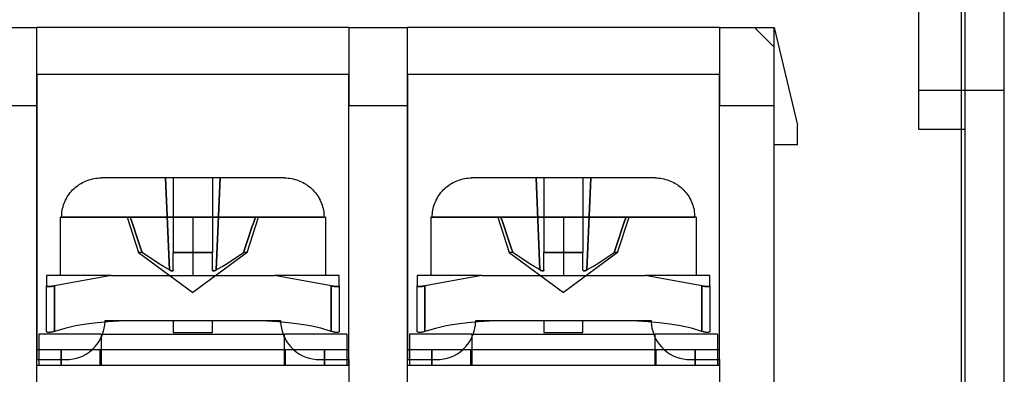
# Model space of a CAD drawing. Header units: millimetres. Extents: x 0 to 93, y -1.2 to 50.
# Tile 114 of 140: x 67.8 to 93, y 15.7 to 24.8. Entities that reach past the tile are written whole.
import ezdxf

# ---------------------------------------------------------------- set-up
doc = ezdxf.new("R2010")
doc.units = ezdxf.units.MM
doc.layers.add('MAIN-1', color=7, linetype='Continuous')
doc.layers.add('MAIN-2', color=7, linetype='Continuous')

msp = doc.modelspace()

# ---------------------------------------------------------------- linework, layer by layer
at = {"layer": 'MAIN-1'}
for p, q in [((92, 1), (92, 43.8)), ((93, 1), (93, 43.8)), ((90.8, 25), (90.8, 22)), ((66.7, 24.6), (68.2, 24.6)), ((76.2, 24.6), (68.2, 24.6)), ((68.2, 22.6), (68.2, 24.6)), ((76.2, 24.6), (77.7, 24.6)), ((76.2, 24.6), (76.2, 22.6)), ((85.7, 24.6), (77.7, 24.6)), ((77.7, 22.6), (77.7, 24.6)), ((85.7, 24.6), (87.1, 24.6)), ((85.7, 24.6), (85.7, 22.6)), ((87.1, 24.6), (87.7, 22.1)), ((87.1, 22.6), (87.1, 24.6)), ((68.2, 22.6), (66.7, 22.6)), ((68.2, 16.35), (68.2, 22.6)), ((76.2, 16.35), (76.2, 22.6)), ((77.7, 22.6), (76.2, 22.6)), ((77.7, 16.35), (77.7, 22.6)), ((85.7, 16.35), (85.7, 22.6)), ((87.1, 22.6), (85.7, 22.6)), ((87.1, 9.6), (87.1, 22.6)), ((87.7, 21.6), (87.7, 22.1)), ((90.8, 22), (92, 22)), ((91.9, 15.5), (91.9, 22)), ((87.7, 21.6), (87.1, 21.6)), ((69.494, 20.686), (69.536, 20.701)), ((69.536, 20.701), (69.58, 20.713)), ((69.58, 20.713), (69.624, 20.724)), ((69.624, 20.724), (69.668, 20.734)), ((69.668, 20.734), (69.714, 20.741)), ((69.714, 20.741), (69.759, 20.746)), ((69.759, 20.746), (69.806, 20.749)), ((69.806, 20.749), (69.853, 20.75)), ((72.2, 20.75), (69.853, 20.75)), ((74.547, 20.75), (72.2, 20.75)), ((74.547, 20.75), (74.594, 20.749)), ((74.594, 20.749), (74.64, 20.746)), ((74.64, 20.746), (74.686, 20.741)), ((74.686, 20.741), (74.731, 20.734)), ((74.731, 20.734), (74.775, 20.725)), ((74.775, 20.725), (74.819, 20.714)), ((74.819, 20.714), (74.863, 20.701)), ((74.863, 20.701), (74.905, 20.686)), ((78.994, 20.686), (79.036, 20.701)), ((79.036, 20.701), (79.08, 20.713)), ((79.08, 20.713), (79.124, 20.724)), ((79.124, 20.724), (79.168, 20.734)), ((79.168, 20.734), (79.214, 20.741)), ((79.214, 20.741), (79.259, 20.746)), ((79.259, 20.746), (79.306, 20.749)), ((79.306, 20.749), (79.353, 20.75)), ((81.7, 20.75), (79.353, 20.75)), ((84.047, 20.75), (81.7, 20.75)), ((84.047, 20.75), (84.094, 20.749)), ((84.094, 20.749), (84.14, 20.746)), ((84.14, 20.746), (84.186, 20.741)), ((84.186, 20.741), (84.231, 20.734)), ((84.231, 20.734), (84.275, 20.725)), ((84.275, 20.725), (84.319, 20.714)), ((84.319, 20.714), (84.363, 20.701)), ((84.363, 20.701), (84.405, 20.686)), ((69.118, 20.442), (69.15, 20.474)), ((69.15, 20.474), (69.184, 20.504)), ((69.184, 20.504), (69.22, 20.533)), ((69.22, 20.533), (69.257, 20.561)), ((69.257, 20.561), (69.295, 20.587)), ((69.295, 20.587), (69.334, 20.611)), ((69.334, 20.611), (69.373, 20.632)), ((69.373, 20.632), (69.413, 20.652)), ((69.413, 20.652), (69.453, 20.67)), ((69.453, 20.67), (69.494, 20.686)), ((74.905, 20.686), (74.946, 20.67)), ((74.946, 20.67), (74.986, 20.653)), ((74.986, 20.653), (75.026, 20.633)), ((75.026, 20.633), (75.066, 20.611)), ((75.066, 20.611), (75.105, 20.587)), ((75.105, 20.587), (75.143, 20.561)), ((75.143, 20.561), (75.181, 20.533)), ((75.181, 20.533), (75.216, 20.503)), ((75.216, 20.503), (75.251, 20.473)), ((75.251, 20.473), (75.283, 20.441)), ((78.618, 20.442), (78.65, 20.474)), ((78.65, 20.474), (78.684, 20.504)), ((78.684, 20.504), (78.72, 20.533)), ((78.72, 20.533), (78.757, 20.561)), ((78.757, 20.561), (78.795, 20.587)), ((78.795, 20.587), (78.834, 20.611)), ((78.834, 20.611), (78.873, 20.632)), ((78.873, 20.632), (78.913, 20.652)), ((78.913, 20.652), (78.953, 20.67)), ((78.953, 20.67), (78.994, 20.686)), ((84.405, 20.686), (84.446, 20.67)), ((84.446, 20.67), (84.486, 20.653)), ((84.486, 20.653), (84.526, 20.633)), ((84.526, 20.633), (84.566, 20.611)), ((84.566, 20.611), (84.605, 20.587)), ((84.605, 20.587), (84.643, 20.561)), ((84.643, 20.561), (84.681, 20.533)), ((84.681, 20.533), (84.716, 20.503)), ((84.716, 20.503), (84.751, 20.473)), ((84.751, 20.473), (84.783, 20.441)), ((68.938, 20.185), (68.959, 20.226)), ((68.959, 20.226), (68.981, 20.265)), ((68.981, 20.265), (69.006, 20.303)), ((69.006, 20.303), (69.031, 20.339)), ((69.031, 20.339), (69.059, 20.375)), ((69.059, 20.375), (69.087, 20.409)), ((69.087, 20.409), (69.118, 20.442)), ((75.283, 20.441), (75.314, 20.407)), ((75.314, 20.407), (75.342, 20.373)), ((75.342, 20.373), (75.37, 20.338)), ((75.37, 20.338), (75.395, 20.302)), ((75.395, 20.302), (75.419, 20.264)), ((75.419, 20.264), (75.442, 20.225)), ((75.442, 20.225), (75.463, 20.184)), ((78.438, 20.185), (78.459, 20.226)), ((78.459, 20.226), (78.481, 20.265)), ((78.481, 20.265), (78.506, 20.303)), ((78.506, 20.303), (78.531, 20.339)), ((78.531, 20.339), (78.559, 20.375)), ((78.559, 20.375), (78.587, 20.409)), ((78.587, 20.409), (78.618, 20.442)), ((84.783, 20.441), (84.814, 20.407)), ((84.814, 20.407), (84.842, 20.373)), ((84.842, 20.373), (84.87, 20.338)), ((84.87, 20.338), (84.895, 20.302)), ((84.895, 20.302), (84.919, 20.264)), ((84.919, 20.264), (84.942, 20.225)), ((84.942, 20.225), (84.963, 20.184)), ((68.853, 19.927), (68.862, 19.971)), ((68.862, 19.971), (68.873, 20.015)), ((68.873, 20.015), (68.886, 20.058)), ((68.886, 20.058), (68.901, 20.101)), ((68.901, 20.101), (68.919, 20.143)), ((68.919, 20.143), (68.938, 20.185)), ((75.463, 20.184), (75.482, 20.142)), ((75.482, 20.142), (75.499, 20.099)), ((75.499, 20.099), (75.514, 20.056)), ((75.514, 20.056), (75.527, 20.013)), ((75.527, 20.013), (75.538, 19.97)), ((75.538, 19.97), (75.547, 19.926)), ((78.353, 19.927), (78.362, 19.971)), ((78.362, 19.971), (78.373, 20.015)), ((78.373, 20.015), (78.386, 20.058)), ((78.386, 20.058), (78.401, 20.101)), ((78.401, 20.101), (78.419, 20.143)), ((78.419, 20.143), (78.438, 20.185)), ((84.963, 20.184), (84.982, 20.142)), ((84.982, 20.142), (84.999, 20.099)), ((84.999, 20.099), (85.014, 20.056)), ((85.014, 20.056), (85.027, 20.013)), ((85.027, 20.013), (85.038, 19.97)), ((85.038, 19.97), (85.047, 19.926)), ((68.8, 19.75), (68.837, 19.75)), ((68.8, 19.75), (68.8, 18.25)), ((68.837, 19.75), (68.838, 19.795)), ((72.2, 19.75), (68.837, 19.75)), ((68.838, 19.795), (68.841, 19.839)), ((68.841, 19.839), (68.846, 19.883)), ((68.846, 19.883), (68.853, 19.927)), ((72.2, 19.75), (72.2, 18.25)), ((75.563, 19.75), (72.2, 19.75)), ((75.547, 19.926), (75.554, 19.882)), ((75.554, 19.882), (75.559, 19.838)), ((75.559, 19.838), (75.562, 19.794)), ((75.562, 19.794), (75.563, 19.75)), ((75.6, 19.75), (75.563, 19.75)), ((75.6, 19.75), (75.6, 18.25)), ((78.337, 19.75), (78.3, 19.75)), ((78.3, 19.75), (78.3, 18.25)), ((78.337, 19.75), (78.338, 19.795)), ((81.7, 19.75), (78.337, 19.75)), ((78.338, 19.795), (78.341, 19.839)), ((78.341, 19.839), (78.346, 19.883)), ((78.346, 19.883), (78.353, 19.927)), ((81.7, 19.75), (81.7, 18.25)), ((85.063, 19.75), (81.7, 19.75)), ((85.047, 19.926), (85.054, 19.882)), ((85.054, 19.882), (85.059, 19.838)), ((85.059, 19.838), (85.062, 19.794)), ((85.062, 19.794), (85.063, 19.75)), ((85.1, 19.75), (85.063, 19.75)), ((85.1, 19.75), (85.1, 18.25)), ((70.107, 18.25), (68.45, 18.25)), ((68.45, 18.25), (68.45, 17.986)), ((70.107, 18.25), (68.65, 17.986)), ((70.107, 18.25), (74.293, 18.25)), ((75.95, 18.25), (74.293, 18.25)), ((75.75, 17.986), (74.293, 18.25)), ((75.95, 17.986), (75.95, 18.25)), ((79.607, 18.25), (77.95, 18.25)), ((77.95, 18.25), (77.95, 17.986)), ((79.607, 18.25), (78.15, 17.986)), ((79.607, 18.25), (83.793, 18.25)), ((85.45, 18.25), (83.793, 18.25)), ((85.25, 17.986), (83.793, 18.25)), ((85.45, 17.986), (85.45, 18.25)), ((68.45, 17.984), (68.45, 17.986)), ((68.45, 16.822), (68.45, 17.986)), ((68.452, 17.982), (68.45, 17.984)), ((68.454, 17.98), (68.452, 17.982)), ((68.457, 17.978), (68.454, 17.98)), ((68.46, 17.977), (68.457, 17.978)), ((68.464, 17.975), (68.46, 17.977)), ((68.469, 17.974), (68.464, 17.975)), ((68.474, 17.973), (68.469, 17.974)), ((68.479, 17.973), (68.474, 17.973)), ((68.485, 17.972), (68.479, 17.973)), ((68.491, 17.972), (68.485, 17.972)), ((68.498, 17.971), (68.491, 17.972)), ((68.505, 17.971), (68.498, 17.971)), ((68.512, 17.971), (68.505, 17.971)), ((68.52, 17.971), (68.512, 17.971)), ((68.528, 17.972), (68.52, 17.971)), ((68.537, 17.972), (68.528, 17.972)), ((68.546, 17.973), (68.537, 17.972)), ((68.555, 17.973), (68.546, 17.973)), ((68.565, 17.974), (68.555, 17.973)), ((68.575, 17.975), (68.565, 17.974)), ((68.586, 17.977), (68.575, 17.975)), ((68.598, 17.978), (68.586, 17.977)), ((68.609, 17.98), (68.598, 17.978)), ((68.622, 17.982), (68.609, 17.98)), ((68.636, 17.984), (68.622, 17.982)), ((68.65, 17.986), (68.636, 17.984)), ((68.65, 17.986), (68.65, 16.822)), ((75.75, 16.822), (75.75, 17.986)), ((75.764, 17.984), (75.75, 17.986)), ((75.778, 17.982), (75.764, 17.984)), ((75.791, 17.98), (75.778, 17.982)), ((75.802, 17.978), (75.791, 17.98)), ((75.814, 17.977), (75.802, 17.978)), ((75.825, 17.975), (75.814, 17.977)), ((75.835, 17.974), (75.825, 17.975)), ((75.845, 17.973), (75.835, 17.974)), ((75.854, 17.973), (75.845, 17.973)), ((75.863, 17.972), (75.854, 17.973)), ((75.872, 17.972), (75.863, 17.972)), ((75.88, 17.971), (75.872, 17.972)), ((75.888, 17.971), (75.88, 17.971)), ((75.895, 17.971), (75.888, 17.971)), ((75.902, 17.971), (75.895, 17.971)), ((75.909, 17.972), (75.902, 17.971)), ((75.915, 17.972), (75.909, 17.972)), ((75.921, 17.973), (75.915, 17.972)), ((75.926, 17.973), (75.921, 17.973)), ((75.931, 17.974), (75.926, 17.973)), ((75.936, 17.975), (75.931, 17.974)), ((75.94, 17.977), (75.936, 17.975)), ((75.943, 17.978), (75.94, 17.977)), ((75.946, 17.98), (75.943, 17.978)), ((75.948, 17.982), (75.946, 17.98)), ((75.95, 17.984), (75.948, 17.982)), ((75.95, 17.986), (75.95, 17.984)), ((75.95, 17.986), (75.95, 16.822)), ((77.95, 17.984), (77.95, 17.986)), ((77.95, 16.822), (77.95, 17.986)), ((77.952, 17.982), (77.95, 17.984)), ((77.954, 17.98), (77.952, 17.982)), ((77.957, 17.978), (77.954, 17.98)), ((77.96, 17.977), (77.957, 17.978)), ((77.964, 17.975), (77.96, 17.977)), ((77.969, 17.974), (77.964, 17.975)), ((77.974, 17.973), (77.969, 17.974)), ((77.979, 17.973), (77.974, 17.973)), ((77.985, 17.972), (77.979, 17.973)), ((77.991, 17.972), (77.985, 17.972)), ((77.998, 17.971), (77.991, 17.972)), ((78.005, 17.971), (77.998, 17.971)), ((78.012, 17.971), (78.005, 17.971)), ((78.02, 17.971), (78.012, 17.971)), ((78.028, 17.972), (78.02, 17.971)), ((78.037, 17.972), (78.028, 17.972)), ((78.046, 17.973), (78.037, 17.972)), ((78.055, 17.973), (78.046, 17.973)), ((78.065, 17.974), (78.055, 17.973)), ((78.075, 17.975), (78.065, 17.974)), ((78.086, 17.977), (78.075, 17.975)), ((78.098, 17.978), (78.086, 17.977)), ((78.109, 17.98), (78.098, 17.978)), ((78.122, 17.982), (78.109, 17.98)), ((78.136, 17.984), (78.122, 17.982)), ((78.15, 17.986), (78.136, 17.984)), ((78.15, 17.986), (78.15, 16.822)), ((85.25, 16.822), (85.25, 17.986)), ((85.264, 17.984), (85.25, 17.986)), ((85.278, 17.982), (85.264, 17.984)), ((85.291, 17.98), (85.278, 17.982)), ((85.302, 17.978), (85.291, 17.98)), ((85.314, 17.977), (85.302, 17.978)), ((85.325, 17.975), (85.314, 17.977)), ((85.335, 17.974), (85.325, 17.975)), ((85.345, 17.973), (85.335, 17.974)), ((85.354, 17.973), (85.345, 17.973)), ((85.363, 17.972), (85.354, 17.973)), ((85.372, 17.972), (85.363, 17.972)), ((85.38, 17.971), (85.372, 17.972)), ((85.388, 17.971), (85.38, 17.971)), ((85.395, 17.971), (85.388, 17.971)), ((85.402, 17.971), (85.395, 17.971)), ((85.409, 17.972), (85.402, 17.971)), ((85.415, 17.972), (85.409, 17.972)), ((85.421, 17.973), (85.415, 17.972)), ((85.426, 17.973), (85.421, 17.973)), ((85.431, 17.974), (85.426, 17.973)), ((85.436, 17.975), (85.431, 17.974)), ((85.44, 17.977), (85.436, 17.975)), ((85.443, 17.978), (85.44, 17.977)), ((85.446, 17.98), (85.443, 17.978)), ((85.448, 17.982), (85.446, 17.98)), ((85.45, 17.984), (85.448, 17.982)), ((85.45, 17.986), (85.45, 17.984)), ((85.45, 17.986), (85.45, 16.822)), ((69.191, 16.962), (68.918, 16.9)), ((69.468, 17.01), (69.191, 16.962)), ((69.746, 17.045), (69.468, 17.01)), ((70.025, 17.069), (69.746, 17.045)), ((70.304, 17.084), (70.025, 17.069)), ((70.583, 17.092), (70.304, 17.084)), ((70.862, 17.095), (70.583, 17.092)), ((71.141, 17.095), (70.862, 17.095)), ((71.421, 17.093), (71.141, 17.095)), ((71.7, 17.092), (71.421, 17.093)), ((71.7, 17.092), (71.7, 16.794)), ((72.98, 17.093), (72.7, 17.092)), ((72.7, 16.794), (72.7, 17.092)), ((73.259, 17.095), (72.98, 17.093)), ((73.539, 17.095), (73.259, 17.095)), ((73.818, 17.092), (73.539, 17.095)), ((74.097, 17.084), (73.818, 17.092)), ((74.375, 17.069), (74.097, 17.084)), ((74.652, 17.045), (74.375, 17.069)), ((74.929, 17.011), (74.652, 17.045)), ((75.204, 16.964), (74.929, 17.011)), ((75.478, 16.902), (75.204, 16.964)), ((78.691, 16.962), (78.418, 16.9)), ((78.968, 17.01), (78.691, 16.962)), ((79.246, 17.045), (78.968, 17.01)), ((79.525, 17.069), (79.246, 17.045)), ((79.804, 17.084), (79.525, 17.069)), ((80.083, 17.092), (79.804, 17.084)), ((80.362, 17.095), (80.083, 17.092)), ((80.641, 17.095), (80.362, 17.095)), ((80.921, 17.093), (80.641, 17.095)), ((81.2, 17.092), (80.921, 17.093)), ((81.2, 17.092), (81.2, 16.794)), ((82.48, 17.093), (82.2, 17.092)), ((82.2, 16.794), (82.2, 17.092)), ((82.759, 17.095), (82.48, 17.093)), ((83.039, 17.095), (82.759, 17.095)), ((83.318, 17.092), (83.039, 17.095)), ((83.597, 17.084), (83.318, 17.092)), ((83.875, 17.069), (83.597, 17.084)), ((84.152, 17.045), (83.875, 17.069)), ((84.429, 17.011), (84.152, 17.045)), ((84.704, 16.964), (84.429, 17.011)), ((84.978, 16.902), (84.704, 16.964)), ((69.85, 16.75), (68.25, 16.75)), ((68.25, 16.75), (68.25, 16.35)), ((68.45, 16.819), (68.45, 16.822)), ((68.451, 16.816), (68.45, 16.819)), ((68.452, 16.813), (68.451, 16.816)), ((68.454, 16.81), (68.452, 16.813)), ((68.456, 16.808), (68.454, 16.81)), ((68.459, 16.806), (68.456, 16.808)), ((68.462, 16.803), (68.459, 16.806)), ((68.466, 16.801), (68.462, 16.803)), ((68.47, 16.8), (68.466, 16.801)), ((68.475, 16.798), (68.47, 16.8)), ((68.48, 16.797), (68.475, 16.798)), ((68.486, 16.796), (68.48, 16.797)), ((68.492, 16.795), (68.486, 16.796)), ((68.498, 16.795), (68.492, 16.795)), ((68.505, 16.794), (68.498, 16.795)), ((68.513, 16.794), (68.505, 16.794)), ((68.52, 16.795), (68.513, 16.794)), ((68.529, 16.795), (68.52, 16.795)), ((68.537, 16.796), (68.529, 16.795)), ((68.546, 16.797), (68.537, 16.796)), ((68.554, 16.798), (68.546, 16.797)), ((68.563, 16.8), (68.554, 16.798)), ((68.572, 16.801), (68.563, 16.8)), ((68.581, 16.803), (68.572, 16.801)), ((68.59, 16.805), (68.581, 16.803)), ((68.599, 16.807), (68.59, 16.805)), ((68.609, 16.81), (68.599, 16.807)), ((68.619, 16.813), (68.609, 16.81)), ((68.629, 16.816), (68.619, 16.813)), ((68.639, 16.819), (68.629, 16.816)), ((68.65, 16.822), (68.639, 16.819)), ((68.918, 16.9), (68.65, 16.822)), ((69.85, 16.75), (74.55, 16.75)), ((69.85, 16.75), (69.85, 16.35)), ((71.7, 16.794), (72.7, 16.794)), ((76.15, 16.75), (74.55, 16.75)), ((74.55, 16.35), (74.55, 16.75)), ((75.75, 16.822), (75.478, 16.902)), ((75.759, 16.819), (75.75, 16.822)), ((75.768, 16.816), (75.759, 16.819)), ((75.777, 16.814), (75.768, 16.816)), ((75.786, 16.811), (75.777, 16.814)), ((75.795, 16.809), (75.786, 16.811)), ((75.803, 16.807), (75.795, 16.809)), ((75.812, 16.805), (75.803, 16.807)), ((75.82, 16.803), (75.812, 16.805)), ((75.827, 16.802), (75.82, 16.803)), ((75.835, 16.8), (75.827, 16.802)), ((75.843, 16.799), (75.835, 16.8)), ((75.85, 16.798), (75.843, 16.799)), ((75.858, 16.797), (75.85, 16.798)), ((75.865, 16.796), (75.858, 16.797)), ((75.873, 16.795), (75.865, 16.796)), ((75.88, 16.795), (75.873, 16.795)), ((75.887, 16.794), (75.88, 16.795)), ((75.894, 16.794), (75.887, 16.794)), ((75.9, 16.795), (75.894, 16.794)), ((75.906, 16.795), (75.9, 16.795)), ((75.912, 16.796), (75.906, 16.795)), ((75.917, 16.796), (75.912, 16.796)), ((75.922, 16.797), (75.917, 16.796)), ((75.926, 16.799), (75.922, 16.797)), ((75.93, 16.8), (75.926, 16.799)), ((75.934, 16.801), (75.93, 16.8)), ((75.937, 16.803), (75.934, 16.801)), ((75.94, 16.805), (75.937, 16.803)), ((75.942, 16.807), (75.94, 16.805)), ((75.945, 16.809), (75.942, 16.807)), ((75.946, 16.811), (75.945, 16.809)), ((75.948, 16.814), (75.946, 16.811)), ((75.949, 16.816), (75.948, 16.814)), ((75.95, 16.819), (75.949, 16.816)), ((75.95, 16.822), (75.95, 16.819)), ((76.15, 16.75), (76.15, 16.35)), ((77.75, 16.75), (77.75, 16.35)), ((79.35, 16.75), (77.75, 16.75)), ((77.95, 16.819), (77.95, 16.822)), ((77.951, 16.816), (77.95, 16.819)), ((77.952, 16.813), (77.951, 16.816)), ((77.954, 16.81), (77.952, 16.813)), ((77.956, 16.808), (77.954, 16.81)), ((77.959, 16.806), (77.956, 16.808)), ((77.962, 16.803), (77.959, 16.806)), ((77.966, 16.801), (77.962, 16.803)), ((77.97, 16.8), (77.966, 16.801)), ((77.975, 16.798), (77.97, 16.8)), ((77.98, 16.797), (77.975, 16.798)), ((77.986, 16.796), (77.98, 16.797)), ((77.992, 16.795), (77.986, 16.796)), ((77.998, 16.795), (77.992, 16.795)), ((78.005, 16.794), (77.998, 16.795)), ((78.013, 16.794), (78.005, 16.794)), ((78.02, 16.795), (78.013, 16.794)), ((78.029, 16.795), (78.02, 16.795)), ((78.037, 16.796), (78.029, 16.795)), ((78.046, 16.797), (78.037, 16.796)), ((78.054, 16.798), (78.046, 16.797)), ((78.063, 16.8), (78.054, 16.798)), ((78.072, 16.801), (78.063, 16.8)), ((78.081, 16.803), (78.072, 16.801)), ((78.09, 16.805), (78.081, 16.803)), ((78.099, 16.807), (78.09, 16.805)), ((78.109, 16.81), (78.099, 16.807)), ((78.119, 16.813), (78.109, 16.81)), ((78.129, 16.816), (78.119, 16.813)), ((78.139, 16.819), (78.129, 16.816)), ((78.15, 16.822), (78.139, 16.819)), ((78.418, 16.9), (78.15, 16.822)), ((79.35, 16.75), (84.05, 16.75)), ((79.35, 16.75), (79.35, 16.35)), ((81.2, 16.794), (82.2, 16.794)), ((85.65, 16.75), (84.05, 16.75)), ((84.05, 16.35), (84.05, 16.75)), ((85.25, 16.822), (84.978, 16.902)), ((85.259, 16.819), (85.25, 16.822)), ((85.268, 16.816), (85.259, 16.819)), ((85.277, 16.814), (85.268, 16.816)), ((85.286, 16.811), (85.277, 16.814)), ((85.295, 16.809), (85.286, 16.811)), ((85.303, 16.807), (85.295, 16.809)), ((85.312, 16.805), (85.303, 16.807)), ((85.32, 16.803), (85.312, 16.805)), ((85.327, 16.802), (85.32, 16.803)), ((85.335, 16.8), (85.327, 16.802)), ((85.343, 16.799), (85.335, 16.8)), ((85.35, 16.798), (85.343, 16.799)), ((85.358, 16.797), (85.35, 16.798)), ((85.365, 16.796), (85.358, 16.797)), ((85.373, 16.795), (85.365, 16.796)), ((85.38, 16.795), (85.373, 16.795)), ((85.387, 16.794), (85.38, 16.795)), ((85.394, 16.794), (85.387, 16.794)), ((85.4, 16.795), (85.394, 16.794)), ((85.406, 16.795), (85.4, 16.795)), ((85.412, 16.796), (85.406, 16.795)), ((85.417, 16.796), (85.412, 16.796)), ((85.422, 16.797), (85.417, 16.796)), ((85.426, 16.799), (85.422, 16.797)), ((85.43, 16.8), (85.426, 16.799)), ((85.434, 16.801), (85.43, 16.8)), ((85.437, 16.803), (85.434, 16.801)), ((85.44, 16.805), (85.437, 16.803)), ((85.442, 16.807), (85.44, 16.805)), ((85.445, 16.809), (85.442, 16.807)), ((85.446, 16.811), (85.445, 16.809)), ((85.448, 16.814), (85.446, 16.811)), ((85.449, 16.816), (85.448, 16.814)), ((85.45, 16.819), (85.449, 16.816)), ((85.45, 16.822), (85.45, 16.819)), ((85.65, 16.75), (85.65, 16.35)), ((76.2, 16.35), (68.2, 16.35)), ((85.7, 16.35), (77.7, 16.35))]:
    msp.add_line(p, q, dxfattribs=at)
for centre, start, end in [((68.95, 17.1), 339.5127, 357.932), ((75.45, 17.1), 182.0825, 200.4873), ((78.45, 17.1), 339.5127, 357.932), ((84.95, 17.1), 182.0825, 200.4873)]:
    msp.add_arc(centre, 1, start, end, dxfattribs=at)
at = {"layer": 'MAIN-2'}
for p, q in [((91.9, 22), (91.9, 32.7)), ((68.2, 24.6), (68.2, 24.6)), ((76.2, 24.6), (76.2, 24.6)), ((77.7, 24.6), (77.7, 24.6)), ((85.7, 24.6), (85.7, 24.6)), ((86.6, 24.6), (86.6, 24.6)), ((86.6, 24.6), (87.1, 24.1)), ((87.1, 24.6), (87.1, 24.6)), ((87.1, 24.6), (87.1, 24.6)), ((87.1, 24.6), (87.1, 24.6)), ((87.1, 24.6), (87.1, 24.6)), ((87.1, 24.1), (87.1, 24.1)), ((68.2, 23.4), (68.2, 16.1)), ((76.2, 23.4), (68.2, 23.4)), ((68.2, 23.4), (68.2, 23.4)), ((76.2, 16.1), (76.2, 23.4)), ((76.2, 23.4), (76.2, 23.4)), ((77.7, 23.4), (77.7, 16.1)), ((85.7, 23.4), (77.7, 23.4)), ((77.7, 23.4), (77.7, 23.4)), ((85.7, 16.1), (85.7, 23.4)), ((85.7, 23.4), (85.7, 23.4)), ((90.8, 23), (93, 23)), ((87.7, 22.1), (87.7, 22.1)), ((87.7, 22.1), (87.7, 22.1)), ((87.1, 21.6), (87.1, 21.6)), ((87.1, 21.6), (87.1, 21.6)), ((87.7, 21.6), (87.7, 21.6)), ((87.7, 21.6), (87.7, 21.6)), ((71.598, 18.396), (71.5, 20.75)), ((71.5, 20.75), (71.598, 18.396)), ((71.7, 20.75), (71.7, 20.75)), ((71.7, 20.75), (71.7, 20.75)), ((71.7, 20.75), (71.7, 20.455)), ((72.7, 20.75), (72.7, 20.75)), ((72.7, 20.75), (72.7, 20.75)), ((72.7, 20.75), (72.7, 20.461)), ((72.9, 20.75), (72.802, 18.396)), ((72.802, 18.396), (72.9, 20.75)), ((81.098, 18.396), (81, 20.75)), ((81, 20.75), (81.098, 18.396)), ((81.2, 20.75), (81.2, 20.75)), ((81.2, 20.75), (81.2, 20.75)), ((81.2, 20.75), (81.2, 20.455)), ((82.2, 20.75), (82.2, 20.75)), ((82.2, 20.75), (82.2, 20.461)), ((82.2, 20.75), (82.2, 20.75)), ((82.4, 20.75), (82.302, 18.396)), ((82.302, 18.396), (82.4, 20.75)), ((71.7, 20.455), (71.7, 20.168)), ((72.7, 20.461), (72.7, 20.177)), ((81.2, 20.455), (81.2, 20.168)), ((82.2, 20.461), (82.2, 20.177)), ((71.7, 20.168), (71.7, 19.888)), ((72.7, 20.177), (72.7, 19.898)), ((81.2, 20.168), (81.2, 19.888)), ((82.2, 20.177), (82.2, 19.898)), ((68.837, 19.75), (72.2, 19.75)), ((68.837, 19.75), (70.596, 19.75)), ((70.52, 19.75), (70.811, 18.84)), ((70.642, 19.614), (70.596, 19.75)), ((70.596, 19.75), (70.642, 19.614)), ((71.7, 19.888), (71.7, 19.615)), ((72.2, 19.75), (75.563, 19.75)), ((72.2, 19.75), (72.2, 18.25)), ((72.7, 19.898), (72.7, 19.626)), ((73.589, 18.84), (73.88, 19.75)), ((73.76, 19.62), (73.804, 19.75)), ((73.804, 19.75), (73.76, 19.62)), ((73.804, 19.75), (75.563, 19.75)), ((78.337, 19.75), (81.7, 19.75)), ((78.337, 19.75), (80.096, 19.75)), ((80.02, 19.75), (80.311, 18.84)), ((80.142, 19.614), (80.096, 19.75)), ((80.096, 19.75), (80.142, 19.614)), ((81.2, 19.888), (81.2, 19.615)), ((81.7, 19.75), (85.063, 19.75)), ((81.7, 19.75), (81.7, 18.25)), ((82.2, 19.898), (82.2, 19.626)), ((83.089, 18.84), (83.38, 19.75)), ((83.26, 19.62), (83.304, 19.75)), ((83.304, 19.75), (83.26, 19.62)), ((83.304, 19.75), (85.063, 19.75)), ((70.687, 19.481), (70.642, 19.614)), ((70.642, 19.614), (70.687, 19.481)), ((70.731, 19.349), (70.687, 19.481)), ((70.687, 19.481), (70.731, 19.349)), ((71.7, 19.615), (71.7, 19.35)), ((72.7, 19.626), (72.7, 19.358)), ((73.672, 19.36), (73.716, 19.49)), ((73.716, 19.49), (73.672, 19.36)), ((73.716, 19.49), (73.76, 19.62)), ((73.76, 19.62), (73.716, 19.49)), ((80.187, 19.481), (80.142, 19.614)), ((80.142, 19.614), (80.187, 19.481)), ((80.231, 19.349), (80.187, 19.481)), ((80.187, 19.481), (80.231, 19.349)), ((81.2, 19.615), (81.2, 19.35)), ((82.2, 19.626), (82.2, 19.358)), ((83.172, 19.36), (83.216, 19.49)), ((83.216, 19.49), (83.172, 19.36)), ((83.216, 19.49), (83.26, 19.62)), ((83.26, 19.62), (83.216, 19.49)), ((70.775, 19.219), (70.731, 19.349)), ((70.731, 19.349), (70.775, 19.219)), ((70.819, 19.091), (70.775, 19.219)), ((70.775, 19.219), (70.819, 19.091)), ((71.7, 19.35), (71.7, 19.091)), ((72.7, 19.358), (72.7, 19.097)), ((73.584, 19.1), (73.628, 19.23)), ((73.628, 19.23), (73.584, 19.1)), ((73.628, 19.23), (73.672, 19.36)), ((73.672, 19.36), (73.628, 19.23)), ((80.275, 19.219), (80.231, 19.349)), ((80.231, 19.349), (80.275, 19.219)), ((80.319, 19.091), (80.275, 19.219)), ((80.275, 19.219), (80.319, 19.091)), ((81.2, 19.35), (81.2, 19.091)), ((82.2, 19.358), (82.2, 19.097)), ((83.084, 19.1), (83.128, 19.23)), ((83.128, 19.23), (83.084, 19.1)), ((83.128, 19.23), (83.172, 19.36)), ((83.172, 19.36), (83.128, 19.23)), ((70.862, 18.965), (70.819, 19.091)), ((70.819, 19.091), (70.862, 18.965)), ((70.904, 18.84), (70.862, 18.965)), ((70.862, 18.965), (70.904, 18.84)), ((71.7, 19.091), (71.7, 18.84)), ((72.7, 19.097), (72.7, 18.84)), ((73.496, 18.84), (73.54, 18.97)), ((73.54, 18.97), (73.496, 18.84)), ((73.54, 18.97), (73.584, 19.1)), ((73.584, 19.1), (73.54, 18.97)), ((80.362, 18.965), (80.319, 19.091)), ((80.319, 19.091), (80.362, 18.965)), ((80.404, 18.84), (80.362, 18.965)), ((80.362, 18.965), (80.404, 18.84)), ((81.2, 19.091), (81.2, 18.84)), ((82.2, 19.097), (82.2, 18.84)), ((82.996, 18.84), (83.04, 18.97)), ((83.04, 18.97), (82.996, 18.84)), ((83.04, 18.97), (83.084, 19.1)), ((83.084, 19.1), (83.04, 18.97)), ((70.904, 18.84), (70.811, 18.84)), ((70.904, 18.84), (70.811, 18.84)), ((70.811, 18.84), (72.2, 17.822)), ((71.039, 18.749), (70.904, 18.84)), ((71.039, 18.749), (70.904, 18.84)), ((71.16, 18.668), (71.039, 18.749)), ((71.16, 18.668), (71.039, 18.749)), ((71.7, 18.749), (71.7, 18.84)), ((71.7, 18.84), (72.7, 18.84)), ((72.7, 18.84), (71.7, 18.84)), ((71.7, 18.668), (71.7, 18.749)), ((73.589, 18.84), (72.2, 17.822)), ((72.7, 18.749), (72.7, 18.84)), ((72.7, 18.668), (72.7, 18.749)), ((73.24, 18.668), (73.361, 18.749)), ((73.24, 18.668), (73.361, 18.749)), ((73.361, 18.749), (73.496, 18.84)), ((73.361, 18.749), (73.496, 18.84)), ((73.589, 18.84), (73.496, 18.84)), ((73.589, 18.84), (73.496, 18.84)), ((80.404, 18.84), (80.311, 18.84)), ((80.311, 18.84), (81.7, 17.822)), ((80.404, 18.84), (80.311, 18.84)), ((80.539, 18.749), (80.404, 18.84)), ((80.539, 18.749), (80.404, 18.84)), ((80.66, 18.668), (80.539, 18.749)), ((80.66, 18.668), (80.539, 18.749)), ((81.2, 18.749), (81.2, 18.84)), ((81.2, 18.84), (82.2, 18.84)), ((82.2, 18.84), (81.2, 18.84)), ((81.2, 18.668), (81.2, 18.749)), ((83.089, 18.84), (81.7, 17.822)), ((82.2, 18.749), (82.2, 18.84)), ((82.2, 18.668), (82.2, 18.749)), ((82.74, 18.668), (82.861, 18.749)), ((82.74, 18.668), (82.861, 18.749)), ((82.861, 18.749), (82.996, 18.84)), ((82.861, 18.749), (82.996, 18.84)), ((83.089, 18.84), (82.996, 18.84)), ((83.089, 18.84), (82.996, 18.84)), ((71.268, 18.597), (71.16, 18.668)), ((71.268, 18.597), (71.16, 18.668)), ((71.365, 18.536), (71.268, 18.597)), ((71.365, 18.536), (71.268, 18.597)), ((71.45, 18.483), (71.365, 18.536)), ((71.45, 18.483), (71.365, 18.536)), ((71.527, 18.437), (71.45, 18.483)), ((71.527, 18.437), (71.45, 18.483)), ((71.598, 18.396), (71.527, 18.437)), ((71.598, 18.396), (71.527, 18.437)), ((71.7, 18.597), (71.7, 18.668)), ((71.7, 18.536), (71.7, 18.597)), ((71.7, 18.483), (71.7, 18.536)), ((71.7, 18.437), (71.7, 18.483)), ((71.7, 18.396), (71.7, 18.437)), ((72.7, 18.597), (72.7, 18.668)), ((72.7, 18.536), (72.7, 18.597)), ((72.7, 18.483), (72.7, 18.536)), ((72.7, 18.437), (72.7, 18.483)), ((72.7, 18.396), (72.7, 18.437)), ((72.802, 18.396), (72.873, 18.437)), ((72.802, 18.396), (72.873, 18.437)), ((72.873, 18.437), (72.95, 18.483)), ((72.873, 18.437), (72.95, 18.483)), ((72.95, 18.483), (73.035, 18.536)), ((72.95, 18.483), (73.035, 18.536)), ((73.035, 18.536), (73.132, 18.597)), ((73.035, 18.536), (73.132, 18.597)), ((73.132, 18.597), (73.24, 18.668)), ((73.132, 18.597), (73.24, 18.668)), ((80.768, 18.597), (80.66, 18.668)), ((80.768, 18.597), (80.66, 18.668)), ((80.865, 18.536), (80.768, 18.597)), ((80.865, 18.536), (80.768, 18.597)), ((80.95, 18.483), (80.865, 18.536)), ((80.95, 18.483), (80.865, 18.536)), ((81.027, 18.437), (80.95, 18.483)), ((81.027, 18.437), (80.95, 18.483)), ((81.098, 18.396), (81.027, 18.437)), ((81.098, 18.396), (81.027, 18.437)), ((81.2, 18.597), (81.2, 18.668)), ((81.2, 18.536), (81.2, 18.597)), ((81.2, 18.483), (81.2, 18.536)), ((81.2, 18.437), (81.2, 18.483)), ((81.2, 18.396), (81.2, 18.437)), ((82.2, 18.597), (82.2, 18.668)), ((82.2, 18.536), (82.2, 18.597)), ((82.2, 18.483), (82.2, 18.536)), ((82.2, 18.437), (82.2, 18.483)), ((82.2, 18.396), (82.2, 18.437)), ((82.302, 18.396), (82.373, 18.437)), ((82.302, 18.396), (82.373, 18.437)), ((82.373, 18.437), (82.45, 18.483)), ((82.373, 18.437), (82.45, 18.483)), ((82.45, 18.483), (82.535, 18.536)), ((82.45, 18.483), (82.535, 18.536)), ((82.535, 18.536), (82.632, 18.597)), ((82.535, 18.536), (82.632, 18.597)), ((82.632, 18.597), (82.74, 18.668)), ((82.632, 18.597), (82.74, 18.668)), ((68.45, 18.25), (68.45, 18.25)), ((70.107, 18.25), (68.65, 17.986)), ((71.598, 18.396), (71.603, 18.393)), ((71.603, 18.393), (71.598, 18.396)), ((71.603, 18.393), (71.608, 18.391)), ((71.608, 18.391), (71.603, 18.393)), ((71.608, 18.391), (71.613, 18.388)), ((71.613, 18.388), (71.608, 18.391)), ((71.613, 18.388), (71.618, 18.386)), ((71.618, 18.386), (71.613, 18.388)), ((71.618, 18.386), (71.622, 18.384)), ((71.622, 18.384), (71.618, 18.386)), ((71.622, 18.384), (71.627, 18.382)), ((71.627, 18.382), (71.622, 18.384)), ((71.627, 18.382), (71.632, 18.38)), ((71.632, 18.38), (71.627, 18.382)), ((71.632, 18.38), (71.636, 18.378)), ((71.636, 18.378), (71.632, 18.38)), ((71.636, 18.378), (71.64, 18.377)), ((71.64, 18.377), (71.636, 18.378)), ((71.64, 18.377), (71.644, 18.376)), ((71.644, 18.376), (71.64, 18.377)), ((71.644, 18.376), (71.648, 18.375)), ((71.648, 18.375), (71.644, 18.376)), ((71.648, 18.375), (71.652, 18.374)), ((71.652, 18.374), (71.648, 18.375)), ((71.652, 18.374), (71.656, 18.373)), ((71.656, 18.373), (71.652, 18.374)), ((71.656, 18.373), (71.659, 18.372)), ((71.659, 18.372), (71.656, 18.373)), ((71.659, 18.372), (71.663, 18.372)), ((71.662, 18.372), (71.659, 18.372)), ((71.666, 18.372), (71.662, 18.372)), ((71.663, 18.372), (71.666, 18.372)), ((71.666, 18.372), (71.669, 18.371)), ((71.669, 18.371), (71.666, 18.372)), ((71.669, 18.371), (71.672, 18.371)), ((71.672, 18.371), (71.669, 18.371)), ((71.672, 18.371), (71.675, 18.372)), ((71.675, 18.372), (71.672, 18.371)), ((71.675, 18.372), (71.677, 18.372)), ((71.677, 18.372), (71.675, 18.372)), ((71.677, 18.372), (71.68, 18.372)), ((71.68, 18.372), (71.677, 18.372)), ((71.68, 18.372), (71.682, 18.373)), ((71.682, 18.373), (71.68, 18.372)), ((71.682, 18.373), (71.685, 18.374)), ((71.685, 18.374), (71.682, 18.373)), ((71.685, 18.374), (71.687, 18.375)), ((71.687, 18.375), (71.685, 18.374)), ((71.687, 18.375), (71.689, 18.376)), ((71.689, 18.376), (71.687, 18.375)), ((71.689, 18.376), (71.691, 18.377)), ((71.691, 18.377), (71.689, 18.376)), ((71.691, 18.377), (71.693, 18.378)), ((71.693, 18.378), (71.691, 18.377)), ((71.693, 18.378), (71.694, 18.38)), ((71.694, 18.38), (71.693, 18.378)), ((71.694, 18.38), (71.696, 18.382)), ((71.696, 18.382), (71.694, 18.38)), ((71.696, 18.382), (71.697, 18.384)), ((71.697, 18.384), (71.696, 18.382)), ((71.697, 18.384), (71.698, 18.386)), ((71.698, 18.386), (71.697, 18.384)), ((71.698, 18.386), (71.699, 18.388)), ((71.699, 18.388), (71.698, 18.386)), ((71.699, 18.391), (71.7, 18.393)), ((71.7, 18.393), (71.699, 18.391)), ((71.699, 18.388), (71.699, 18.391)), ((71.699, 18.391), (71.699, 18.388)), ((71.7, 18.393), (71.7, 18.396)), ((71.7, 18.396), (71.7, 18.393)), ((72.7, 18.396), (72.7, 18.393)), ((72.7, 18.393), (72.7, 18.396)), ((72.7, 18.393), (72.701, 18.391)), ((72.701, 18.391), (72.7, 18.393)), ((72.701, 18.391), (72.701, 18.388)), ((72.701, 18.388), (72.701, 18.391)), ((72.701, 18.388), (72.702, 18.386)), ((72.702, 18.386), (72.701, 18.388)), ((72.702, 18.386), (72.703, 18.384)), ((72.703, 18.384), (72.702, 18.386)), ((72.703, 18.384), (72.704, 18.382)), ((72.704, 18.382), (72.703, 18.384)), ((72.704, 18.382), (72.706, 18.38)), ((72.706, 18.38), (72.704, 18.382)), ((72.706, 18.38), (72.707, 18.378)), ((72.707, 18.378), (72.706, 18.38)), ((72.707, 18.378), (72.709, 18.377)), ((72.709, 18.377), (72.707, 18.378)), ((72.709, 18.377), (72.711, 18.376)), ((72.711, 18.376), (72.709, 18.377)), ((72.711, 18.376), (72.713, 18.375)), ((72.713, 18.375), (72.711, 18.376)), ((72.713, 18.375), (72.715, 18.374)), ((72.715, 18.374), (72.713, 18.375)), ((72.715, 18.374), (72.718, 18.373)), ((72.718, 18.373), (72.715, 18.374)), ((72.718, 18.373), (72.72, 18.372)), ((72.72, 18.372), (72.718, 18.373)), ((72.72, 18.372), (72.723, 18.372)), ((72.723, 18.372), (72.72, 18.372)), ((72.723, 18.372), (72.725, 18.372)), ((72.725, 18.372), (72.723, 18.372)), ((72.725, 18.372), (72.728, 18.371)), ((72.728, 18.371), (72.725, 18.372)), ((72.728, 18.371), (72.731, 18.371)), ((72.731, 18.371), (72.728, 18.371)), ((72.731, 18.371), (72.734, 18.372)), ((72.734, 18.372), (72.731, 18.371)), ((72.734, 18.372), (72.738, 18.372)), ((72.737, 18.372), (72.734, 18.372)), ((72.741, 18.372), (72.737, 18.372)), ((72.738, 18.372), (72.741, 18.372)), ((72.741, 18.372), (72.744, 18.373)), ((72.744, 18.373), (72.741, 18.372)), ((72.744, 18.373), (72.748, 18.374)), ((72.748, 18.374), (72.744, 18.373)), ((72.748, 18.374), (72.752, 18.375)), ((72.752, 18.375), (72.748, 18.374)), ((72.752, 18.375), (72.756, 18.376)), ((72.756, 18.376), (72.752, 18.375)), ((72.756, 18.376), (72.76, 18.377)), ((72.76, 18.377), (72.756, 18.376)), ((72.76, 18.377), (72.764, 18.378)), ((72.764, 18.378), (72.76, 18.377)), ((72.764, 18.378), (72.768, 18.38)), ((72.768, 18.38), (72.764, 18.378)), ((72.768, 18.38), (72.773, 18.382)), ((72.773, 18.382), (72.768, 18.38)), ((72.773, 18.382), (72.778, 18.384)), ((72.778, 18.384), (72.773, 18.382)), ((72.778, 18.384), (72.782, 18.386)), ((72.782, 18.386), (72.778, 18.384)), ((72.782, 18.386), (72.787, 18.388)), ((72.787, 18.388), (72.782, 18.386)), ((72.787, 18.388), (72.792, 18.391)), ((72.792, 18.391), (72.787, 18.388)), ((72.792, 18.391), (72.797, 18.393)), ((72.797, 18.393), (72.792, 18.391)), ((72.797, 18.393), (72.802, 18.396)), ((72.802, 18.396), (72.797, 18.393)), ((75.75, 17.986), (74.293, 18.25)), ((75.95, 18.25), (75.95, 18.25)), ((77.95, 18.25), (77.95, 18.25)), ((79.607, 18.25), (78.15, 17.986)), ((81.098, 18.396), (81.103, 18.393)), ((81.103, 18.393), (81.098, 18.396)), ((81.103, 18.393), (81.108, 18.391)), ((81.108, 18.391), (81.103, 18.393)), ((81.108, 18.391), (81.113, 18.388)), ((81.113, 18.388), (81.108, 18.391)), ((81.113, 18.388), (81.118, 18.386)), ((81.118, 18.386), (81.113, 18.388)), ((81.118, 18.386), (81.122, 18.384)), ((81.122, 18.384), (81.118, 18.386)), ((81.122, 18.384), (81.127, 18.382)), ((81.127, 18.382), (81.122, 18.384)), ((81.127, 18.382), (81.132, 18.38)), ((81.132, 18.38), (81.127, 18.382)), ((81.132, 18.38), (81.136, 18.378)), ((81.136, 18.378), (81.132, 18.38)), ((81.136, 18.378), (81.14, 18.377)), ((81.14, 18.377), (81.136, 18.378)), ((81.14, 18.377), (81.144, 18.376)), ((81.144, 18.376), (81.14, 18.377)), ((81.144, 18.376), (81.148, 18.375)), ((81.148, 18.375), (81.144, 18.376)), ((81.148, 18.375), (81.152, 18.374)), ((81.152, 18.374), (81.148, 18.375)), ((81.152, 18.374), (81.156, 18.373)), ((81.156, 18.373), (81.152, 18.374)), ((81.156, 18.373), (81.159, 18.372)), ((81.159, 18.372), (81.156, 18.373)), ((81.159, 18.372), (81.163, 18.372)), ((81.162, 18.372), (81.159, 18.372)), ((81.166, 18.372), (81.162, 18.372)), ((81.163, 18.372), (81.166, 18.372)), ((81.166, 18.372), (81.169, 18.371)), ((81.169, 18.371), (81.166, 18.372)), ((81.169, 18.371), (81.172, 18.371)), ((81.172, 18.371), (81.169, 18.371)), ((81.172, 18.371), (81.175, 18.372)), ((81.175, 18.372), (81.172, 18.371)), ((81.175, 18.372), (81.177, 18.372)), ((81.177, 18.372), (81.175, 18.372)), ((81.177, 18.372), (81.18, 18.372)), ((81.18, 18.372), (81.177, 18.372)), ((81.18, 18.372), (81.182, 18.373)), ((81.182, 18.373), (81.18, 18.372)), ((81.182, 18.373), (81.185, 18.374)), ((81.185, 18.374), (81.182, 18.373)), ((81.185, 18.374), (81.187, 18.375)), ((81.187, 18.375), (81.185, 18.374)), ((81.187, 18.375), (81.189, 18.376)), ((81.189, 18.376), (81.187, 18.375)), ((81.189, 18.376), (81.191, 18.377)), ((81.191, 18.377), (81.189, 18.376)), ((81.191, 18.377), (81.193, 18.378)), ((81.193, 18.378), (81.191, 18.377)), ((81.193, 18.378), (81.194, 18.38)), ((81.194, 18.38), (81.193, 18.378)), ((81.194, 18.38), (81.196, 18.382)), ((81.196, 18.382), (81.194, 18.38)), ((81.196, 18.382), (81.197, 18.384)), ((81.197, 18.384), (81.196, 18.382)), ((81.197, 18.384), (81.198, 18.386)), ((81.198, 18.386), (81.197, 18.384)), ((81.198, 18.386), (81.199, 18.388)), ((81.199, 18.388), (81.198, 18.386)), ((81.199, 18.391), (81.2, 18.393)), ((81.2, 18.393), (81.199, 18.391)), ((81.199, 18.388), (81.199, 18.391)), ((81.199, 18.391), (81.199, 18.388)), ((81.2, 18.393), (81.2, 18.396)), ((81.2, 18.396), (81.2, 18.393)), ((82.2, 18.396), (82.2, 18.393)), ((82.2, 18.393), (82.2, 18.396)), ((82.2, 18.393), (82.201, 18.391)), ((82.201, 18.391), (82.2, 18.393)), ((82.201, 18.391), (82.201, 18.388)), ((82.201, 18.388), (82.201, 18.391)), ((82.201, 18.388), (82.202, 18.386)), ((82.202, 18.386), (82.201, 18.388)), ((82.202, 18.386), (82.203, 18.384)), ((82.203, 18.384), (82.202, 18.386)), ((82.203, 18.384), (82.204, 18.382)), ((82.204, 18.382), (82.203, 18.384)), ((82.204, 18.382), (82.206, 18.38)), ((82.206, 18.38), (82.204, 18.382)), ((82.206, 18.38), (82.207, 18.378)), ((82.207, 18.378), (82.206, 18.38)), ((82.207, 18.378), (82.209, 18.377)), ((82.209, 18.377), (82.207, 18.378)), ((82.209, 18.377), (82.211, 18.376)), ((82.211, 18.376), (82.209, 18.377)), ((82.211, 18.376), (82.213, 18.375)), ((82.213, 18.375), (82.211, 18.376)), ((82.213, 18.375), (82.215, 18.374)), ((82.215, 18.374), (82.213, 18.375)), ((82.215, 18.374), (82.218, 18.373)), ((82.218, 18.373), (82.215, 18.374)), ((82.218, 18.373), (82.22, 18.372)), ((82.22, 18.372), (82.218, 18.373)), ((82.22, 18.372), (82.223, 18.372)), ((82.223, 18.372), (82.22, 18.372)), ((82.223, 18.372), (82.225, 18.372)), ((82.225, 18.372), (82.223, 18.372)), ((82.225, 18.372), (82.228, 18.371)), ((82.228, 18.371), (82.225, 18.372)), ((82.228, 18.371), (82.231, 18.371)), ((82.231, 18.371), (82.228, 18.371)), ((82.231, 18.371), (82.234, 18.372)), ((82.234, 18.372), (82.231, 18.371)), ((82.234, 18.372), (82.238, 18.372)), ((82.237, 18.372), (82.234, 18.372)), ((82.241, 18.372), (82.237, 18.372)), ((82.238, 18.372), (82.241, 18.372)), ((82.241, 18.372), (82.244, 18.373)), ((82.244, 18.373), (82.241, 18.372)), ((82.244, 18.373), (82.248, 18.374)), ((82.248, 18.374), (82.244, 18.373)), ((82.248, 18.374), (82.252, 18.375)), ((82.252, 18.375), (82.248, 18.374)), ((82.252, 18.375), (82.256, 18.376)), ((82.256, 18.376), (82.252, 18.375)), ((82.256, 18.376), (82.26, 18.377)), ((82.26, 18.377), (82.256, 18.376)), ((82.26, 18.377), (82.264, 18.378)), ((82.264, 18.378), (82.26, 18.377)), ((82.264, 18.378), (82.268, 18.38)), ((82.268, 18.38), (82.264, 18.378)), ((82.268, 18.38), (82.273, 18.382)), ((82.273, 18.382), (82.268, 18.38)), ((82.273, 18.382), (82.278, 18.384)), ((82.278, 18.384), (82.273, 18.382)), ((82.278, 18.384), (82.282, 18.386)), ((82.282, 18.386), (82.278, 18.384)), ((82.282, 18.386), (82.287, 18.388)), ((82.287, 18.388), (82.282, 18.386)), ((82.287, 18.388), (82.292, 18.391)), ((82.292, 18.391), (82.287, 18.388)), ((82.292, 18.391), (82.297, 18.393)), ((82.297, 18.393), (82.292, 18.391)), ((82.297, 18.393), (82.302, 18.396)), ((82.302, 18.396), (82.297, 18.393)), ((85.25, 17.986), (83.793, 18.25)), ((85.45, 18.25), (85.45, 18.25)), ((68.45, 17.986), (68.45, 17.984)), ((68.45, 17.984), (68.452, 17.982)), ((68.452, 17.982), (68.454, 17.98)), ((68.454, 17.98), (68.457, 17.978)), ((68.457, 17.978), (68.46, 17.977)), ((68.46, 17.977), (68.464, 17.975)), ((68.464, 17.975), (68.469, 17.974)), ((68.469, 17.974), (68.474, 17.973)), ((68.474, 17.973), (68.479, 17.973)), ((68.479, 17.973), (68.485, 17.972)), ((68.485, 17.972), (68.491, 17.972)), ((68.491, 17.972), (68.498, 17.971)), ((68.498, 17.971), (68.505, 17.971)), ((68.505, 17.971), (68.512, 17.971)), ((68.512, 17.971), (68.52, 17.971)), ((68.52, 17.971), (68.528, 17.972)), ((68.528, 17.972), (68.537, 17.972)), ((68.537, 17.972), (68.546, 17.973)), ((68.546, 17.973), (68.555, 17.973)), ((68.555, 17.973), (68.565, 17.974)), ((68.565, 17.974), (68.575, 17.975)), ((68.575, 17.975), (68.586, 17.977)), ((68.586, 17.977), (68.598, 17.978)), ((68.598, 17.978), (68.609, 17.98)), ((68.609, 17.98), (68.622, 17.982)), ((68.622, 17.982), (68.636, 17.984)), ((68.636, 17.984), (68.65, 17.986)), ((68.65, 16.822), (68.65, 17.986)), ((75.75, 17.986), (75.75, 16.822)), ((75.75, 17.986), (75.764, 17.984)), ((75.764, 17.984), (75.778, 17.982)), ((75.778, 17.982), (75.791, 17.98)), ((75.791, 17.98), (75.802, 17.978)), ((75.802, 17.978), (75.814, 17.977)), ((75.814, 17.977), (75.825, 17.975)), ((75.825, 17.975), (75.835, 17.974)), ((75.835, 17.974), (75.845, 17.973)), ((75.845, 17.973), (75.854, 17.973)), ((75.854, 17.973), (75.863, 17.972)), ((75.863, 17.972), (75.872, 17.972)), ((75.872, 17.972), (75.88, 17.971)), ((75.88, 17.971), (75.888, 17.971)), ((75.888, 17.971), (75.895, 17.971)), ((75.895, 17.971), (75.902, 17.971)), ((75.902, 17.971), (75.909, 17.972)), ((75.909, 17.972), (75.915, 17.972)), ((75.915, 17.972), (75.921, 17.973)), ((75.921, 17.973), (75.926, 17.973)), ((75.926, 17.973), (75.931, 17.974)), ((75.931, 17.974), (75.936, 17.975)), ((75.936, 17.975), (75.94, 17.977)), ((75.94, 17.977), (75.943, 17.978)), ((75.943, 17.978), (75.946, 17.98)), ((75.946, 17.98), (75.948, 17.982)), ((75.948, 17.982), (75.95, 17.984)), ((75.95, 17.984), (75.95, 17.986)), ((77.95, 17.986), (77.95, 17.984)), ((77.95, 17.984), (77.952, 17.982)), ((77.952, 17.982), (77.954, 17.98)), ((77.954, 17.98), (77.957, 17.978)), ((77.957, 17.978), (77.96, 17.977)), ((77.96, 17.977), (77.964, 17.975)), ((77.964, 17.975), (77.969, 17.974)), ((77.969, 17.974), (77.974, 17.973)), ((77.974, 17.973), (77.979, 17.973)), ((77.979, 17.973), (77.985, 17.972)), ((77.985, 17.972), (77.991, 17.972)), ((77.991, 17.972), (77.998, 17.971)), ((77.998, 17.971), (78.005, 17.971)), ((78.005, 17.971), (78.012, 17.971)), ((78.012, 17.971), (78.02, 17.971)), ((78.02, 17.971), (78.028, 17.972)), ((78.028, 17.972), (78.037, 17.972)), ((78.037, 17.972), (78.046, 17.973)), ((78.046, 17.973), (78.055, 17.973)), ((78.055, 17.973), (78.065, 17.974)), ((78.065, 17.974), (78.075, 17.975)), ((78.075, 17.975), (78.086, 17.977)), ((78.086, 17.977), (78.098, 17.978)), ((78.098, 17.978), (78.109, 17.98)), ((78.109, 17.98), (78.122, 17.982)), ((78.122, 17.982), (78.136, 17.984)), ((78.136, 17.984), (78.15, 17.986)), ((78.15, 16.822), (78.15, 17.986)), ((85.25, 17.986), (85.25, 16.822)), ((85.25, 17.986), (85.264, 17.984)), ((85.264, 17.984), (85.278, 17.982)), ((85.278, 17.982), (85.291, 17.98)), ((85.291, 17.98), (85.302, 17.978)), ((85.302, 17.978), (85.314, 17.977)), ((85.314, 17.977), (85.325, 17.975)), ((85.325, 17.975), (85.335, 17.974)), ((85.335, 17.974), (85.345, 17.973)), ((85.345, 17.973), (85.354, 17.973)), ((85.354, 17.973), (85.363, 17.972)), ((85.363, 17.972), (85.372, 17.972)), ((85.372, 17.972), (85.38, 17.971)), ((85.38, 17.971), (85.388, 17.971)), ((85.388, 17.971), (85.395, 17.971)), ((85.395, 17.971), (85.402, 17.971)), ((85.402, 17.971), (85.409, 17.972)), ((85.409, 17.972), (85.415, 17.972)), ((85.415, 17.972), (85.421, 17.973)), ((85.421, 17.973), (85.426, 17.973)), ((85.426, 17.973), (85.431, 17.974)), ((85.431, 17.974), (85.436, 17.975)), ((85.436, 17.975), (85.44, 17.977)), ((85.44, 17.977), (85.443, 17.978)), ((85.443, 17.978), (85.446, 17.98)), ((85.446, 17.98), (85.448, 17.982)), ((85.448, 17.982), (85.45, 17.984)), ((85.45, 17.984), (85.45, 17.986)), ((69.95, 17.1), (74.45, 17.1)), ((69.95, 17.1), (69.95, 17.1)), ((71.7, 17.092), (71.7, 17.092)), ((72.7, 17.092), (72.7, 17.092)), ((74.45, 17.1), (74.45, 17.1)), ((79.45, 17.1), (83.95, 17.1)), ((79.45, 17.1), (79.45, 17.1)), ((81.2, 17.092), (81.2, 17.092)), ((82.2, 17.092), (82.2, 17.092)), ((83.95, 17.1), (83.95, 17.1)), ((68.25, 16.75), (68.25, 16.75)), ((68.45, 16.822), (68.45, 16.822)), ((68.65, 16.822), (68.65, 16.822)), ((69.85, 16.75), (69.85, 16.75)), ((69.85, 16.75), (69.85, 16.75)), ((71.7, 16.794), (71.7, 16.794)), ((72.7, 16.794), (72.7, 16.794)), ((74.55, 16.75), (74.55, 16.75)), ((74.55, 16.75), (74.55, 16.75)), ((75.75, 16.822), (75.75, 16.822)), ((75.95, 16.822), (75.95, 16.822)), ((76.15, 16.75), (76.15, 16.75)), ((77.75, 16.75), (77.75, 16.75)), ((77.95, 16.822), (77.95, 16.822)), ((78.15, 16.822), (78.15, 16.822)), ((79.35, 16.75), (79.35, 16.75)), ((79.35, 16.75), (79.35, 16.75)), ((81.2, 16.794), (81.2, 16.794)), ((82.2, 16.794), (82.2, 16.794)), ((84.05, 16.75), (84.05, 16.75)), ((84.05, 16.75), (84.05, 16.75)), ((85.25, 16.822), (85.25, 16.822)), ((85.45, 16.822), (85.45, 16.822)), ((85.65, 16.75), (85.65, 16.75)), ((68.2, 16.35), (68.2, 16.35)), ((68.2, 15.95), (68.2, 16.35)), ((68.2, 16.35), (68.2, 16.35)), ((68.25, 16.35), (68.25, 15.95)), ((68.825, 15.95), (68.825, 16.35)), ((68.825, 16.35), (68.825, 15.95)), ((69.611, 16.35), (69.611, 16.35)), ((69.825, 16.35), (69.825, 16.35)), ((69.825, 16.35), (69.825, 16.35)), ((69.825, 15.95), (69.825, 16.35)), ((69.85, 16.35), (69.85, 15.95)), ((74.55, 15.95), (74.55, 16.35)), ((74.575, 16.35), (74.575, 16.35)), ((74.575, 15.95), (74.575, 16.35)), ((74.575, 16.35), (74.575, 16.35)), ((74.789, 16.35), (74.789, 16.35)), ((75.575, 15.95), (75.575, 16.35)), ((75.575, 16.35), (75.575, 15.95)), ((76.15, 16.35), (76.15, 15.95)), ((76.2, 16.35), (76.2, 16.35)), ((76.2, 15.95), (76.2, 16.35)), ((76.2, 16.35), (76.2, 16.35)), ((77.7, 16.35), (77.7, 16.35)), ((77.7, 15.95), (77.7, 16.35)), ((77.7, 16.35), (77.7, 16.35)), ((77.75, 16.35), (77.75, 15.95)), ((78.325, 15.95), (78.325, 16.35)), ((78.325, 16.35), (78.325, 15.95)), ((79.111, 16.35), (79.111, 16.35)), ((79.325, 16.35), (79.325, 16.35)), ((79.325, 16.35), (79.325, 16.35)), ((79.325, 15.95), (79.325, 16.35)), ((79.35, 16.35), (79.35, 15.95)), ((84.05, 15.95), (84.05, 16.35)), ((84.075, 16.35), (84.075, 16.35)), ((84.075, 15.95), (84.075, 16.35)), ((84.075, 16.35), (84.075, 16.35)), ((84.289, 16.35), (84.289, 16.35)), ((85.075, 15.95), (85.075, 16.35)), ((85.075, 16.35), (85.075, 15.95)), ((85.65, 16.35), (85.65, 15.95)), ((85.7, 16.35), (85.7, 16.35)), ((85.7, 15.95), (85.7, 16.35)), ((85.7, 16.35), (85.7, 16.35)), ((68.2, 10.6), (68.2, 16.1)), ((68.2, 16.1), (68.95, 16.1)), ((68.2, 16.1), (68.2, 16.1)), ((68.2, 15.95), (68.2, 15.95)), ((68.825, 15.95), (68.2, 15.95)), ((68.25, 15.95), (68.25, 15.95)), ((69.825, 15.95), (68.825, 15.95)), ((68.95, 16.1), (68.95, 16.1)), ((69.825, 15.95), (69.825, 15.95)), ((69.825, 15.95), (69.825, 15.95)), ((74.575, 15.95), (69.825, 15.95)), ((69.85, 15.95), (69.85, 15.95)), ((69.85, 15.95), (69.85, 15.95)), ((74.55, 15.95), (74.55, 15.95)), ((74.55, 15.95), (74.55, 15.95)), ((74.575, 15.95), (74.575, 15.95)), ((75.575, 15.95), (74.575, 15.95)), ((74.575, 15.95), (74.575, 15.95)), ((75.45, 16.1), (76.2, 16.1)), ((75.45, 16.1), (75.45, 16.1)), ((76.2, 15.95), (75.575, 15.95)), ((76.15, 15.95), (76.15, 15.95)), ((76.2, 16.1), (76.2, 10.6)), ((76.2, 16.1), (76.2, 16.1)), ((76.2, 15.95), (76.2, 15.95)), ((77.7, 10.6), (77.7, 16.1)), ((77.7, 16.1), (78.45, 16.1)), ((77.7, 16.1), (77.7, 16.1)), ((77.7, 15.95), (77.7, 15.95)), ((78.325, 15.95), (77.7, 15.95)), ((77.75, 15.95), (77.75, 15.95)), ((79.325, 15.95), (78.325, 15.95)), ((78.45, 16.1), (78.45, 16.1)), ((79.325, 15.95), (79.325, 15.95)), ((79.325, 15.95), (79.325, 15.95)), ((84.075, 15.95), (79.325, 15.95)), ((79.35, 15.95), (79.35, 15.95)), ((79.35, 15.95), (79.35, 15.95)), ((84.05, 15.95), (84.05, 15.95)), ((84.05, 15.95), (84.05, 15.95)), ((84.075, 15.95), (84.075, 15.95)), ((85.075, 15.95), (84.075, 15.95)), ((84.075, 15.95), (84.075, 15.95)), ((84.95, 16.1), (85.7, 16.1)), ((84.95, 16.1), (84.95, 16.1)), ((85.7, 15.95), (85.075, 15.95)), ((85.65, 15.95), (85.65, 15.95)), ((85.7, 16.1), (85.7, 10.6)), ((85.7, 16.1), (85.7, 16.1)), ((85.7, 15.95), (85.7, 15.95))]:
    msp.add_line(p, q, dxfattribs=at)
for centre, start, end in [((68.95, 17.1), 357.932, 0), ((75.45, 17.1), 180, 182.0825), ((78.45, 17.1), 357.932, 0), ((84.95, 17.1), 180, 182.0825), ((68.95, 17.1), 311.4096, 339.5127), ((75.45, 17.1), 200.4873, 228.5904), ((78.45, 17.1), 311.4096, 339.5127), ((84.95, 17.1), 200.4873, 228.5904), ((68.95, 17.1), 270, 311.4096), ((75.45, 17.1), 228.5904, 270), ((78.45, 17.1), 270, 311.4096), ((84.95, 17.1), 228.5904, 270)]:
    msp.add_arc(centre, 1, start, end, dxfattribs=at)

doc.saveas('drawing.dxf')
